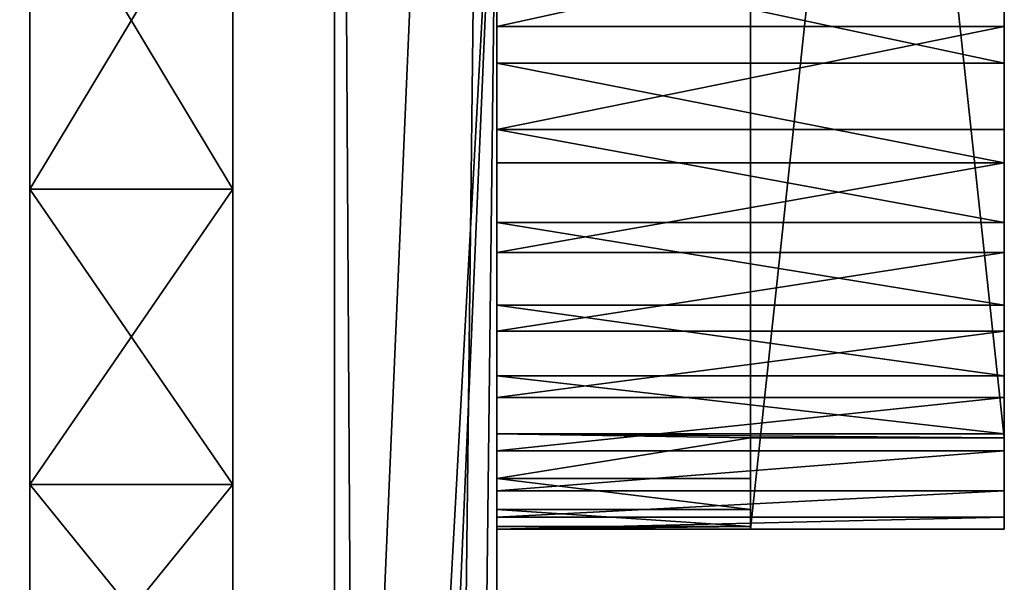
# Model space of a CAD drawing. Extents: x -340 to 340, y -36 to 33.
# Tile 198 of 252: x 310.65 to 315.5, y -13.06 to -10.29. Entities that reach past the tile are written whole.
import ezdxf

# ---------------------------------------------------------------- set-up
doc = ezdxf.new("R2010")
doc.units = 0
doc.header["$LTSCALE"] = 25.4
doc.layers.get('0').update_dxf_attribs({"color": 13, "linetype": 'CONTINUOUS'})

# ---------------------------------------------------------------- blocks, each defined once
blk = doc.blocks.new('OSLO-LED-60-7521-7517_STL')
at = {"color": 7}
for p, q in [((312.2, -0.292, 182.061), (312.2, -14.8948, 184.1891)), ((312.2, -0.292, 182.061), (312.2, -14.8948, 184.1891)), ((313, -0.292, 182.061), (313, -14.8948, 184.1891)), ((313, -0.292, 182.061), (313, -14.8948, 184.1891)), ((314.25, -12.3442, 150.3896), (314.25, -0.7104, 152.5226)), ((314.25, -12.3442, 150.3896), (314.25, -0.7104, 152.5226)), ((315.5, -12.3442, 150.3896), (315.5, -0.7104, 152.5226)), ((315.5, -12.3442, 150.3896), (315.5, -0.7104, 152.5226)), ((314.25, -1.1613, 154.9816), (314.25, -12.795, 152.8486)), ((314.25, -1.1613, 154.9816), (314.25, -12.795, 152.8486)), ((315.5, -1.1613, 154.9816), (315.5, -12.795, 152.8486)), ((315.5, -1.1613, 154.9816), (315.5, -12.795, 152.8486)), ((312.2, -8.9445, 122.6881), (312.2, -23.5473, 124.8162)), ((312.2, -8.9445, 122.6881), (312.2, -23.5473, 124.8162)), ((313, -23.5473, 124.8162), (313, -8.9445, 122.6881)), ((313, -23.5473, 124.8162), (313, -8.9445, 122.6881)), ((310.7, -11.1202, 136.3766), (310.7, -9.4585, 134.2773)), ((310.7, -9.4585, 171.0939), (310.7, -11.1202, 168.9947)), ((310.7, -11.1202, 136.3766), (310.7, -9.4585, 134.2773)), ((310.7, -9.4585, 171.0939), (310.7, -11.1202, 168.9947)), ((311.7, -9.4585, 134.2773), (311.7, -11.1202, 136.3766)), ((311.7, -11.1202, 168.9947), (311.7, -9.4585, 171.0939)), ((311.7, -11.1202, 168.9947), (311.7, -9.4585, 171.0939)), ((311.7, -9.4585, 134.2773), (311.7, -11.1202, 136.3766)), ((313, -10.3194, 147.8056), (313, -9.7709, 147.4486)), ((313, -10.3194, 147.8056), (313, -9.7709, 147.4486)), ((315.5, -10.3194, 147.8056), (315.5, -9.7709, 147.4486)), ((315.5, -10.3194, 147.8056), (315.5, -9.7709, 147.4486)), ((313, -9.966, 157.8053), (313, -10.5007, 157.4278)), ((313, -9.966, 157.8053), (313, -10.5007, 157.4278)), ((315.5, -9.966, 157.8053), (315.5, -10.5007, 157.4278)), ((315.5, -9.966, 157.8053), (315.5, -10.5007, 157.4278)), ((315.5, -10.3194, 147.8056), (313, -10.3194, 147.8056)), ((313, -10.8261, 148.2198), (313, -10.3194, 147.8056)), ((315.5, -10.3194, 147.8056), (313, -10.3194, 147.8056)), ((313, -10.8261, 148.2198), (313, -10.3194, 147.8056)), ((315.5, -10.8261, 148.2198), (315.5, -10.3194, 147.8056)), ((315.5, -10.8261, 148.2198), (315.5, -10.3194, 147.8056)), ((315.5, -10.5007, 157.4278), (313, -10.5007, 157.4278)), ((313, -10.5007, 157.4278), (313, -10.9914, 156.9948)), ((315.5, -10.5007, 157.4278), (313, -10.5007, 157.4278)), ((313, -10.5007, 157.4278), (313, -10.9914, 156.9948)), ((315.5, -10.5007, 157.4278), (315.5, -10.9914, 156.9948)), ((315.5, -10.5007, 157.4278), (315.5, -10.9914, 156.9948)), ((315.5, -10.8261, 148.2198), (313, -10.8261, 148.2198)), ((313, -11.2851, 148.6864), (313, -10.8261, 148.2198)), ((315.5, -10.8261, 148.2198), (313, -10.8261, 148.2198)), ((313, -11.2851, 148.6864), (313, -10.8261, 148.2198)), ((315.5, -11.2851, 148.6864), (315.5, -10.8261, 148.2198)), ((315.5, -11.2851, 148.6864), (315.5, -10.8261, 148.2198)), ((315.5, -10.9914, 156.9948), (313, -10.9914, 156.9948)), ((313, -10.9914, 156.9948), (313, -11.4325, 156.5113)), ((315.5, -10.9914, 156.9948), (313, -10.9914, 156.9948)), ((313, -10.9914, 156.9948), (313, -11.4325, 156.5113)), ((315.5, -10.9914, 156.9948), (315.5, -11.4325, 156.5113)), ((315.5, -10.9914, 156.9948), (315.5, -11.4325, 156.5113)), ((311.7, -11.1202, 136.3766), (310.7, -11.1202, 136.3766)), ((310.7, -12.5739, 138.6249), (310.7, -11.1202, 136.3766)), ((311.7, -11.1202, 136.3766), (310.7, -11.1202, 136.3766)), ((311.7, -11.1202, 168.9947), (310.7, -11.1202, 168.9947)), ((310.7, -11.1202, 168.9947), (310.7, -12.5739, 166.7463)), ((311.7, -11.1202, 168.9947), (310.7, -11.1202, 168.9947)), ((310.7, -12.5739, 138.6249), (310.7, -11.1202, 136.3766)), ((310.7, -11.1202, 168.9947), (310.7, -12.5739, 166.7463)), ((311.7, -11.1202, 136.3766), (311.7, -12.5739, 138.6249)), ((311.7, -12.5739, 166.7463), (311.7, -11.1202, 168.9947)), ((311.7, -12.5739, 166.7463), (311.7, -11.1202, 168.9947)), ((311.7, -11.1202, 136.3766), (311.7, -12.5739, 138.6249)), ((315.5, -11.2851, 148.6864), (313, -11.2851, 148.6864)), ((313, -11.6909, 149.1999), (313, -11.2851, 148.6864)), ((315.5, -11.2851, 148.6864), (313, -11.2851, 148.6864)), ((313, -11.6909, 149.1999), (313, -11.2851, 148.6864)), ((315.5, -11.6909, 149.1999), (315.5, -11.2851, 148.6864)), ((315.5, -11.6909, 149.1999), (315.5, -11.2851, 148.6864)), ((315.5, -11.4325, 156.5113), (313, -11.4325, 156.5113)), ((313, -11.4325, 156.5113), (313, -11.8187, 155.9829)), ((315.5, -11.4325, 156.5113), (313, -11.4325, 156.5113)), ((313, -11.4325, 156.5113), (313, -11.8187, 155.9829)), ((315.5, -11.4325, 156.5113), (315.5, -11.8187, 155.9829)), ((315.5, -11.4325, 156.5113), (315.5, -11.8187, 155.9829)), ((315.5, -11.6909, 149.1999), (313, -11.6909, 149.1999)), ((313, -12.0388, 149.7542), (313, -11.6909, 149.1999)), ((315.5, -11.6909, 149.1999), (313, -11.6909, 149.1999)), ((313, -12.0388, 149.7542), (313, -11.6909, 149.1999)), ((315.5, -12.0388, 149.7542), (315.5, -11.6909, 149.1999)), ((315.5, -12.0388, 149.7542), (315.5, -11.6909, 149.1999)), ((315.5, -11.8187, 155.9829), (313, -11.8187, 155.9829)), ((313, -11.8187, 155.9829), (313, -12.1455, 155.4158)), ((315.5, -11.8187, 155.9829), (313, -11.8187, 155.9829)), ((313, -11.8187, 155.9829), (313, -12.1455, 155.4158)), ((315.5, -11.8187, 155.9829), (315.5, -12.1455, 155.4158)), ((315.5, -11.8187, 155.9829), (315.5, -12.1455, 155.4158)), ((315.5, -12.0388, 149.7542), (313, -12.0388, 149.7542)), ((313, -12.3248, 150.3429), (313, -12.0388, 149.7542)), ((315.5, -12.0388, 149.7542), (313, -12.0388, 149.7542)), ((313, -12.3248, 150.3429), (313, -12.0388, 149.7542)), ((315.5, -12.3248, 150.3429), (315.5, -12.0388, 149.7542)), ((315.5, -12.3248, 150.3429), (315.5, -12.0388, 149.7542)), ((315.5, -12.1455, 155.4158), (313, -12.1455, 155.4158)), ((313, -12.1455, 155.4158), (313, -12.4091, 154.8168)), ((315.5, -12.1455, 155.4158), (313, -12.1455, 155.4158)), ((313, -12.1455, 155.4158), (313, -12.4091, 154.8168)), ((315.5, -12.1455, 155.4158), (315.5, -12.4091, 154.8168)), ((315.5, -12.1455, 155.4158), (315.5, -12.4091, 154.8168)), ((314.25, -12.3442, 150.3896), (313, -12.3248, 150.3429)), ((315.5, -12.3248, 150.3429), (313, -12.3248, 150.3429)), ((315.5, -12.3248, 150.3429), (313, -12.3248, 150.3429)), ((314.25, -12.3442, 150.3896), (313, -12.3248, 150.3429)), ((313, -12.5454, 150.9591), (313, -12.3248, 150.3429)), ((313, -12.5454, 150.9591), (313, -12.3248, 150.3429)), ((314.25, -12.3442, 150.3896), (313, -12.5454, 150.9591)), ((314.25, -12.3442, 150.3896), (313, -12.5454, 150.9591)), ((314.25, -12.5454, 150.9591), (314.25, -12.3442, 150.3896)), ((314.25, -12.3442, 150.3896), (315.5, -12.3442, 150.3896)), ((314.25, -12.3442, 150.3896), (315.5, -12.3442, 150.3896)), ((314.25, -12.5454, 150.9591), (314.25, -12.3442, 150.3896)), ((315.5, -12.3442, 150.3896), (315.5, -12.3248, 150.3429)), ((315.5, -12.3442, 150.3896), (315.5, -12.3248, 150.3429)), ((315.5, -12.4091, 154.8168), (313, -12.4091, 154.8168)), ((313, -12.4091, 154.8168), (313, -12.6063, 154.1927)), ((315.5, -12.4091, 154.8168), (313, -12.4091, 154.8168)), ((313, -12.4091, 154.8168), (313, -12.6063, 154.1927)), ((315.5, -12.4091, 154.8168), (315.5, -12.6063, 154.1927)), ((315.5, -12.4091, 154.8168), (315.5, -12.6063, 154.1927)), ((313, -12.6981, 151.5956), (313, -12.5454, 150.9591)), ((314.25, -12.5454, 150.9591), (313, -12.5454, 150.9591)), ((314.25, -12.5454, 150.9591), (313, -12.5454, 150.9591)), ((313, -12.6981, 151.5956), (313, -12.5454, 150.9591)), ((314.25, -12.6981, 151.5956), (314.25, -12.5454, 150.9591)), ((314.25, -12.6981, 151.5956), (314.25, -12.5454, 150.9591)), ((311.7, -12.5739, 138.6249), (310.7, -12.5739, 138.6249)), ((310.7, -13.8061, 141.0018), (310.7, -12.5739, 138.6249)), ((311.7, -12.5739, 138.6249), (310.7, -12.5739, 138.6249)), ((311.7, -12.5739, 166.7463), (310.7, -12.5739, 166.7463)), ((310.7, -12.5739, 166.7463), (310.7, -13.8061, 164.3694)), ((311.7, -12.5739, 166.7463), (310.7, -12.5739, 166.7463)), ((310.7, -13.8061, 141.0018), (310.7, -12.5739, 138.6249)), ((310.7, -12.5739, 166.7463), (310.7, -13.8061, 164.3694)), ((311.7, -12.5739, 138.6249), (311.7, -13.8061, 141.0018)), ((311.7, -13.8061, 164.3694), (311.7, -12.5739, 166.7463)), ((311.7, -13.8061, 164.3694), (311.7, -12.5739, 166.7463)), ((311.7, -12.5739, 138.6249), (311.7, -13.8061, 141.0018)), ((315.5, -12.6063, 154.1927), (313, -12.6063, 154.1927)), ((313, -12.6063, 154.1927), (313, -12.735, 153.551)), ((315.5, -12.6063, 154.1927), (313, -12.6063, 154.1927)), ((313, -12.6063, 154.1927), (313, -12.735, 153.551)), ((315.5, -12.6063, 154.1927), (315.5, -12.735, 153.551)), ((315.5, -12.6063, 154.1927), (315.5, -12.735, 153.551)), ((314.25, -12.6981, 151.5956), (313, -12.6981, 151.5956)), ((313, -12.7811, 152.2448), (313, -12.6981, 151.5956)), ((314.25, -12.6981, 151.5956), (313, -12.6981, 151.5956)), ((313, -12.7811, 152.2448), (313, -12.6981, 151.5956)), ((314.25, -12.7811, 152.2448), (314.25, -12.6981, 151.5956)), ((314.25, -12.7811, 152.2448), (314.25, -12.6981, 151.5956)), ((315.5, -12.735, 153.551), (313, -12.735, 153.551)), ((313, -12.735, 153.551), (313, -12.7935, 152.8991)), ((315.5, -12.735, 153.551), (313, -12.735, 153.551)), ((313, -12.735, 153.551), (313, -12.7935, 152.8991)), ((315.5, -12.735, 153.551), (315.5, -12.7935, 152.8991)), ((315.5, -12.735, 153.551), (315.5, -12.7935, 152.8991)), ((313, -12.7935, 152.8991), (314.25, -12.7811, 152.2448)), ((314.25, -12.7811, 152.2448), (313, -12.7811, 152.2448)), ((314.25, -12.7811, 152.2448), (313, -12.7811, 152.2448)), ((313, -12.7935, 152.8991), (314.25, -12.7811, 152.2448)), ((313, -12.7935, 152.8991), (313, -12.7811, 152.2448)), ((313, -12.7935, 152.8991), (313, -12.7811, 152.2448)), ((315.5, -12.7935, 152.8991), (313, -12.7935, 152.8991)), ((314.25, -12.795, 152.8486), (313, -12.7935, 152.8991)), ((314.25, -12.795, 152.8486), (313, -12.7935, 152.8991)), ((315.5, -12.7935, 152.8991), (313, -12.7935, 152.8991)), ((314.25, -12.795, 152.8486), (314.25, -12.7811, 152.2448)), ((314.25, -12.795, 152.8486), (314.25, -12.7811, 152.2448)), ((315.5, -12.795, 152.8486), (314.25, -12.795, 152.8486)), ((315.5, -12.795, 152.8486), (314.25, -12.795, 152.8486)), ((315.5, -12.7935, 152.8991), (315.5, -12.795, 152.8486)), ((315.5, -12.7935, 152.8991), (315.5, -12.795, 152.8486))]:
    blk.add_line(p, q, dxfattribs=at)
mesh = blk.add_polyface(dxfattribs=at)
corners = [(310.7, -16.0726, 156.6894), (310.7, -16.3283, 151.3469), (310.7, -16.3283, 154.0243), (310.7, -16.0726, 148.6819), (310.7, -15.5635, 159.3178), (310.7, -15.5635, 146.0534), (310.7, -14.8057, 161.8857), (310.7, -14.8057, 143.4855), (310.7, -13.8061, 164.3694), (310.7, -13.8061, 141.0018), (310.7, -12.5739, 166.7463), (310.7, -12.5739, 138.6249), (310.7, -11.1202, 168.9947), (310.7, -11.1202, 136.3766), (310.7, -9.4585, 171.0939), (310.7, -9.5027, 152.6856), (310.7, -9.3681, 153.5354), (310.7, -1.138, 180.6302), (310.7, -8.9775, 154.302), (310.7, -8.3691, 154.9104), (310.7, -7.6025, 155.301), (310.7, -6.7527, 155.4356), (310.7, -5.9029, 155.301), (310.7, -5.1363, 154.9104), (310.7, -4.5279, 154.302), (310.7, -4.1373, 153.5354), (310.7, -4.0027, 152.6856), (310.7, -9.4585, 134.2773), (310.7, -9.3681, 151.8358), (310.7, -1.138, 124.741), (310.7, -8.9775, 151.0692), (310.7, -8.3691, 150.4608), (310.7, -7.6025, 150.0702), (310.7, -6.7527, 149.9356), (310.7, -5.9029, 150.0702), (310.7, -5.1363, 150.4608), (310.7, -4.5279, 151.0692), (310.7, -4.1373, 151.8358), (310.7, -0.2003, 181.4981), (310.7, -0.2003, 123.8732), (310.7, 0.8999, 182.1476), (310.7, 0.8999, 123.2236), (310.7, 2.1126, 182.5496), (310.7, 2.1126, 122.8216), (310.7, 3.383, 182.6856), (310.7, 3.383, 122.6856), (310.7, 33.2473, 182.6856), (310.7, 33.2473, 122.6856)]
mesh.append_faces([[corners[k] for k in face] for face in [(0, 1, 2), (45, 46, 47)]], dxfattribs={"vtx0": -1, "color": 7})
mesh.append_faces([[corners[k] for k in face] for face in [(1, 0, 3), (3, 4, 5), (5, 6, 7), (7, 8, 9), (9, 10, 11), (11, 12, 13), (15, 14, 16), (16, 17, 18), (18, 17, 19), (19, 17, 20), (20, 17, 21), (21, 17, 22), (22, 17, 23), (23, 17, 24), (24, 17, 25), (25, 17, 26), (27, 28, 29), (29, 38, 39), (39, 40, 41), (41, 42, 43), (43, 44, 45)]], dxfattribs={"vtx0": -1, "vtx1": -1, "color": 7})
mesh.append_faces([[corners[k] for k in face] for face in [(13, 14, 15), (29, 26, 17)]], dxfattribs={"vtx0": -1, "vtx1": -1, "vtx2": -1, "color": 7})
mesh.append_faces([[corners[k] for k in face] for face in [(3, 0, 4), (5, 4, 6), (7, 6, 8), (9, 8, 10), (11, 10, 12), (13, 12, 14), (16, 14, 17), (15, 27, 13), (27, 15, 28), (29, 28, 30), (29, 30, 31), (29, 31, 32), (29, 32, 33), (29, 33, 34), (29, 34, 35), (29, 35, 36), (29, 36, 37), (29, 37, 26), (29, 17, 38), (39, 38, 40), (41, 40, 42), (43, 42, 44), (45, 44, 46)]], dxfattribs={"vtx0": -1, "vtx2": -1, "color": 7})
mesh = blk.add_polyface(dxfattribs=at)
corners = [(311.7, -16.0726, 148.6819), (311.7, -16.3283, 154.0243), (311.7, -16.3283, 151.3469), (311.7, -16.0726, 156.6894), (311.7, -15.5635, 146.0534), (311.7, -15.5635, 159.3178), (311.7, -14.8057, 143.4855), (311.7, -14.8057, 161.8857), (311.7, -13.8061, 141.0018), (311.7, -13.8061, 164.3694), (311.7, -12.5739, 138.6249), (311.7, -12.5739, 166.7463), (311.7, -11.1202, 136.3766), (311.7, -11.1202, 168.9947), (311.7, -9.4585, 134.2773), (311.7, -9.5027, 152.6856), (311.7, -9.3681, 151.8358), (311.7, -1.138, 124.741), (311.7, -8.9775, 151.0692), (311.7, -8.3691, 150.4608), (311.7, -7.6025, 150.0702), (311.7, -6.7527, 149.9356), (311.7, -5.9029, 150.0702), (311.7, -5.1363, 150.4608), (311.7, -4.5279, 151.0692), (311.7, -4.1373, 151.8358), (311.7, -4.0027, 152.6856), (311.7, -9.4585, 171.0939), (311.7, -9.3681, 153.5354), (311.7, -1.138, 180.6302), (311.7, -8.9775, 154.302), (311.7, -8.3691, 154.9104), (311.7, -7.6025, 155.301), (311.7, -6.7527, 155.4356), (311.7, -5.9029, 155.301), (311.7, -5.1363, 154.9104), (311.7, -4.5279, 154.302), (311.7, -4.1373, 153.5354), (311.7, -0.2003, 123.8732), (311.7, -0.2003, 181.4981), (311.7, 0.8999, 123.2236), (311.7, 0.8999, 182.1476), (311.7, 2.1126, 122.8216), (311.7, 2.1126, 182.5496), (311.7, 3.383, 122.6856), (311.7, 3.383, 182.6856), (311.7, 33.2473, 122.6856), (311.7, 33.2473, 182.6856)]
mesh.append_faces([[corners[k] for k in face] for face in [(0, 1, 2), (45, 46, 47)]], dxfattribs={"vtx0": -1, "color": 7})
mesh.append_faces([[corners[k] for k in face] for face in [(1, 0, 3), (3, 4, 5), (5, 6, 7), (7, 8, 9), (9, 10, 11), (11, 12, 13), (15, 14, 16), (16, 17, 18), (18, 17, 19), (19, 17, 20), (20, 17, 21), (21, 17, 22), (22, 17, 23), (23, 17, 24), (24, 17, 25), (25, 17, 26), (27, 28, 29), (29, 38, 39), (39, 40, 41), (41, 42, 43), (43, 44, 45)]], dxfattribs={"vtx0": -1, "vtx1": -1, "color": 7})
mesh.append_faces([[corners[k] for k in face] for face in [(13, 14, 15), (29, 26, 17)]], dxfattribs={"vtx0": -1, "vtx1": -1, "vtx2": -1, "color": 7})
mesh.append_faces([[corners[k] for k in face] for face in [(3, 0, 4), (5, 4, 6), (7, 6, 8), (9, 8, 10), (11, 10, 12), (13, 12, 14), (16, 14, 17), (15, 27, 13), (27, 15, 28), (29, 28, 30), (29, 30, 31), (29, 31, 32), (29, 32, 33), (29, 33, 34), (29, 34, 35), (29, 35, 36), (29, 36, 37), (29, 37, 26), (29, 17, 38), (39, 38, 40), (41, 40, 42), (43, 42, 44), (45, 44, 46)]], dxfattribs={"vtx0": -1, "vtx2": -1, "color": 7})
mesh = blk.add_polyface(dxfattribs=at)
corners = [(312.2, -0.292, 182.061), (312.2, -8.9792, 153.0101), (312.2, -14.8948, 184.1891), (312.2, -8.5187, 154.0798), (312.2, -7.585, 154.776), (312.2, -6.4283, 154.9121), (312.2, -5.3585, 154.4516), (312.2, -4.6623, 153.5179), (312.2, -4.5262, 152.3611), (312.2, -1.6357, 122.5872), (312.2, 5.4501, 124.3813), (312.2, 6.7416, 180.0718), (312.2, 11.8302, 127.9482), (312.2, 13.0207, 176.33), (312.2, 17.0697, 133.0449), (312.2, 18.1174, 171.0905), (312.2, 20.8115, 139.324), (312.2, 21.6843, 164.7104), (312.2, 22.8007, 146.3576), (312.2, 23.4785, 157.6246), (312.2, 23.3775, 150.3158), (312.2, -8.9445, 122.6881), (312.2, -23.5473, 124.8162), (312.2, -8.8431, 151.8534), (312.2, -8.147, 150.9196), (312.2, -7.0772, 150.4591), (312.2, -5.9205, 150.5952), (312.2, -4.9868, 151.2914)]
mesh.append_faces([[corners[k] for k in face] for face in [(18, 19, 20), (2, 21, 22)]], dxfattribs={"vtx0": -1, "color": 7})
mesh.append_faces([[corners[k] for k in face] for face in [(0, 1, 2), (1, 0, 3), (3, 0, 4), (4, 0, 5), (5, 0, 6), (6, 0, 7), (7, 0, 8), (9, 0, 10), (10, 11, 12), (12, 13, 14), (14, 15, 16), (16, 17, 18), (21, 23, 9)]], dxfattribs={"vtx0": -1, "vtx1": -1, "color": 7})
mesh.append_faces([[corners[k] for k in face] for face in [(8, 0, 9), (21, 2, 1)]], dxfattribs={"vtx0": -1, "vtx1": -1, "vtx2": -1, "color": 7})
mesh.append_faces([[corners[k] for k in face] for face in [(10, 0, 11), (12, 11, 13), (14, 13, 15), (16, 15, 17), (18, 17, 19), (21, 1, 23), (9, 23, 24), (9, 24, 25), (9, 25, 26), (9, 26, 27), (9, 27, 8)]], dxfattribs={"vtx0": -1, "vtx2": -1, "color": 7})
mesh = blk.add_polyface(dxfattribs=at)
corners = [(313, -8.9445, 122.6881), (313, -14.8948, 184.1891), (313, -23.5473, 124.8162), (313, -8.9792, 153.0101), (313, -8.8431, 151.8534), (313, -1.6357, 122.5872), (313, -8.147, 150.9196), (313, -7.0772, 150.4591), (313, -5.9205, 150.5952), (313, -4.9868, 151.2914), (313, -4.5262, 152.3611), (313, -0.292, 182.061), (313, -8.5187, 154.0798), (313, -7.585, 154.776), (313, -6.4283, 154.9121), (313, -5.3585, 154.4516), (313, -4.6623, 153.5179), (313, 5.4501, 124.3813), (313, 6.7416, 180.0718), (313, 11.8302, 127.9482), (313, 13.0207, 176.33), (313, 17.0697, 133.0449), (313, 18.1174, 171.0905), (313, 20.8115, 139.324), (313, 21.6843, 164.7104), (313, 22.8007, 146.3576), (313, 23.4785, 157.6246), (313, 23.3775, 150.3158)]
mesh.append_faces([[corners[k] for k in face] for face in [(0, 1, 2), (26, 25, 27)]], dxfattribs={"vtx0": -1, "color": 7})
mesh.append_faces([[corners[k] for k in face] for face in [(3, 0, 4), (4, 5, 6), (6, 5, 7), (7, 5, 8), (8, 5, 9), (9, 5, 10), (11, 17, 18), (18, 19, 20), (20, 21, 22), (22, 23, 24), (24, 25, 26)]], dxfattribs={"vtx0": -1, "vtx1": -1, "color": 7})
mesh.append_faces([[corners[k] for k in face] for face in [(1, 0, 3), (11, 10, 5)]], dxfattribs={"vtx0": -1, "vtx1": -1, "vtx2": -1, "color": 7})
mesh.append_faces([[corners[k] for k in face] for face in [(4, 0, 5), (3, 11, 1), (11, 3, 12), (11, 12, 13), (11, 13, 14), (11, 14, 15), (11, 15, 16), (11, 16, 10), (11, 5, 17), (18, 17, 19), (20, 19, 21), (22, 21, 23), (24, 23, 25)]], dxfattribs={"vtx0": -1, "vtx2": -1, "color": 7})
mesh = blk.add_polyface(dxfattribs=at)
corners = [(311.5184, -17.0889, 184.5088), (310.6, -16.6649, 184.447), (310.6, -17.2697, 184.5352), (310.6, -16.478, 184.4198), (311.2123, -16.3575, 184.4022), (311.7314, -16.0143, 184.3522), (312.2971, -16.5741, 184.4338), (312.0782, -15.5007, 184.2774), (312.2, -14.8948, 184.1891), (312.2, -0.292, 182.061), (313, -0.292, 182.061), (312.8173, -15.8036, 184.3215), (313, -14.8948, 184.1891)]
mesh.append_faces([[corners[k] for k in face] for face in [(0, 1, 2), (10, 11, 12)]], dxfattribs={"vtx0": -1, "color": 7})
mesh.append_faces([[corners[k] for k in face] for face in [(1, 0, 3), (3, 0, 4), (4, 0, 5), (5, 6, 7), (7, 6, 8), (8, 6, 9), (9, 6, 10)]], dxfattribs={"vtx0": -1, "vtx1": -1, "color": 7})
mesh.append_faces([[corners[k] for k in face] for face in [(5, 0, 6), (10, 6, 11)]], dxfattribs={"vtx0": -1, "vtx2": -1, "color": 7})
mesh = blk.add_polyface(dxfattribs=at)
corners = [(313, -8.1631, 158.5633), (313, -8.7495, 152.7989), (313, -8.7903, 158.3763), (313, -8.692, 153.1747), (313, -8.5644, 153.5329), (313, -8.3713, 153.8604), (313, -8.1197, 154.1455), (313, -7.5193, 158.6813), (313, -7.8187, 154.3779), (313, -7.4792, 154.549), (313, -6.8666, 158.729), (313, -7.1134, 154.6528), (313, -6.7346, 154.6855), (313, -6.2125, 158.7059), (313, -6.3564, 154.646), (313, -5.9926, 154.5355), (313, -5.5647, 158.6122), (313, -5.6562, 154.3582), (313, -5.3595, 154.1205), (313, -4.9309, 158.449), (313, -5.1131, 153.8309), (313, -4.926, 153.4999), (313, -4.3185, 158.2183), (313, -4.8049, 153.1395), (313, -4.7542, 152.7626), (313, -4.7152, 146.9949), (313, -4.1118, 147.2485), (313, -3.7346, 157.9227), (313, -3.5395, 147.5659), (313, -3.186, 157.5656), (313, -3.0048, 147.9434), (313, -2.6793, 157.1514), (313, -2.514, 148.3764), (313, -2.2203, 156.6848), (313, -2.0729, 148.8599), (313, -1.8145, 156.1713), (313, -1.6867, 149.3883), (313, -1.4666, 155.617), (313, -1.3599, 149.9554), (313, -1.1806, 155.0283), (313, -1.0964, 150.5545), (313, -0.96, 154.4121), (313, -0.8991, 151.1785), (313, -0.8073, 153.7757), (313, -0.7705, 151.8202), (313, -0.7243, 153.1265), (313, -0.712, 152.4721), (313, -12.735, 153.551), (313, -12.7811, 152.2448), (313, -12.7935, 152.8991), (313, -12.6981, 151.5956), (313, -12.6063, 154.1927), (313, -12.5454, 150.9591), (313, -12.4091, 154.8168), (313, -12.3248, 150.3429), (313, -12.1455, 155.4158), (313, -12.0388, 149.7542), (313, -11.8187, 155.9829), (313, -11.6909, 149.1999), (313, -11.4325, 156.5113), (313, -11.2851, 148.6864), (313, -10.9914, 156.9948), (313, -10.8261, 148.2198), (313, -10.5007, 157.4278), (313, -10.3194, 147.8056), (313, -9.966, 157.8053), (313, -9.7709, 147.4486), (313, -9.3936, 158.1227), (313, -9.187, 147.1529), (313, -8.5745, 146.9222), (313, -8.7349, 152.4189), (313, -8.6486, 152.0486), (313, -8.4938, 151.7014), (313, -7.9407, 146.759), (313, -8.276, 151.3896), (313, -8.0032, 151.1248), (313, -7.6853, 150.9163), (313, -7.293, 146.6653), (313, -7.3336, 150.7718), (313, -6.9609, 150.6965), (313, -6.6389, 146.6422), (313, -6.5807, 150.693), (313, -5.9861, 146.6899), (313, -6.2067, 150.7616), (313, -5.8524, 150.8997), (313, -5.3424, 146.8079), (313, -5.5307, 151.1024), (313, -5.2532, 151.3622), (313, -5.0298, 151.6699), (313, -4.8687, 152.0144), (313, -4.7757, 152.383)]
mesh.append_faces([[corners[k] for k in face] for face in [(44, 45, 46), (47, 48, 49)]], dxfattribs={"vtx0": -1, "color": 7})
mesh.append_faces([[corners[k] for k in face] for face in [(0, 1, 2), (1, 0, 3), (3, 0, 4), (4, 0, 5), (5, 0, 6), (6, 7, 8), (8, 7, 9), (9, 10, 11), (11, 10, 12), (12, 13, 14), (14, 13, 15), (15, 16, 17), (17, 16, 18), (18, 19, 20), (20, 19, 21), (21, 22, 23), (23, 22, 24), (25, 22, 26), (26, 27, 28), (28, 29, 30), (30, 31, 32), (32, 33, 34), (34, 35, 36), (36, 37, 38), (38, 39, 40), (40, 41, 42), (42, 43, 44), (48, 47, 50), (50, 51, 52), (52, 53, 54), (54, 55, 56), (56, 57, 58), (58, 59, 60), (60, 61, 62), (62, 63, 64), (64, 65, 66), (66, 67, 68), (68, 1, 69), (69, 72, 73), (73, 76, 77), (77, 79, 80), (80, 81, 82), (82, 84, 85), (85, 87, 25)]], dxfattribs={"vtx0": -1, "vtx1": -1, "color": 7})
mesh.append_faces([[corners[k] for k in face] for face in [(24, 22, 25), (68, 2, 1)]], dxfattribs={"vtx0": -1, "vtx1": -1, "vtx2": -1, "color": 7})
mesh.append_faces([[corners[k] for k in face] for face in [(6, 0, 7), (9, 7, 10), (12, 10, 13), (15, 13, 16), (18, 16, 19), (21, 19, 22), (26, 22, 27), (28, 27, 29), (30, 29, 31), (32, 31, 33), (34, 33, 35), (36, 35, 37), (38, 37, 39), (40, 39, 41), (42, 41, 43), (44, 43, 45), (50, 47, 51), (52, 51, 53), (54, 53, 55), (56, 55, 57), (58, 57, 59), (60, 59, 61), (62, 61, 63), (64, 63, 65), (66, 65, 67), (68, 67, 2), (69, 1, 70), (69, 70, 71), (69, 71, 72), (73, 72, 74), (73, 74, 75), (73, 75, 76), (77, 76, 78), (77, 78, 79), (80, 79, 81), (82, 81, 83), (82, 83, 84), (85, 84, 86), (85, 86, 87), (25, 87, 88), (25, 88, 89), (25, 89, 90), (25, 90, 24)]], dxfattribs={"vtx0": -1, "vtx2": -1, "color": 7})
mesh = blk.add_polyface(dxfattribs=at)
corners = [(314.25, -12.7811, 152.2448), (314.25, -1.1613, 154.9816), (314.25, -12.795, 152.8486), (314.25, -12.6981, 151.5956), (314.25, -12.5454, 150.9591), (314.25, -12.3442, 150.3896), (314.25, -0.7104, 152.5226), (314.25, -0.96, 154.4121), (314.25, -0.8073, 153.7757), (314.25, -0.7243, 153.1265)]
mesh.append_faces([[corners[k] for k in face] for face in [(0, 1, 2), (8, 6, 9)]], dxfattribs={"vtx0": -1, "color": 7})
mesh.append_faces([[corners[k] for k in face] for face in [(1, 6, 7), (7, 6, 8)]], dxfattribs={"vtx0": -1, "vtx1": -1, "color": 7})
mesh.append_faces([[corners[k] for k in face] for face in [(1, 0, 3), (1, 3, 4), (1, 4, 5), (1, 5, 6)]], dxfattribs={"vtx0": -1, "vtx2": -1, "color": 7})
mesh = blk.add_polyface(dxfattribs=at)
corners = [(315.5, -12.3442, 150.3896), (314.25, -0.7104, 152.5226), (314.25, -12.3442, 150.3896), (315.5, -0.7104, 152.5226)]
mesh.append_faces([[corners[k] for k in face] for face in [(0, 1, 2), (1, 0, 3)]], dxfattribs={"vtx0": -1, "color": 7})
mesh = blk.add_polyface(dxfattribs=at)
corners = [(315.5, -12.3248, 150.3429), (315.5, -0.7104, 152.5226), (315.5, -12.3442, 150.3896), (315.5, -12.0388, 149.7542), (315.5, -11.6909, 149.1999), (315.5, -11.2851, 148.6864), (315.5, -10.8261, 148.2198), (315.5, -10.3194, 147.8056), (315.5, -9.7709, 147.4486), (315.5, -9.187, 147.1529), (315.5, -8.5745, 146.9222), (315.5, -7.9407, 146.759), (315.5, -7.293, 146.6653), (315.5, -6.6389, 146.6422), (315.5, -5.9861, 146.6899), (315.5, -5.3424, 146.8079), (315.5, -4.7152, 146.9949), (315.5, -4.1118, 147.2485), (315.5, -3.5395, 147.5659), (315.5, -3.0048, 147.9434), (315.5, -2.514, 148.3764), (315.5, -2.0729, 148.8599), (315.5, -1.6867, 149.3883), (315.5, -1.3599, 149.9554), (315.5, -1.0964, 150.5545), (315.5, -0.8991, 151.1785), (315.5, -0.7705, 151.8202), (315.5, -0.712, 152.4721)]
mesh.append_faces([[corners[k] for k in face] for face in [(0, 1, 2), (1, 26, 27)]], dxfattribs={"vtx0": -1, "color": 7})
mesh.append_faces([[corners[k] for k in face] for face in [(1, 0, 3), (1, 3, 4), (1, 4, 5), (1, 5, 6), (1, 6, 7), (1, 7, 8), (1, 8, 9), (1, 9, 10), (1, 10, 11), (1, 11, 12), (1, 12, 13), (1, 13, 14), (1, 14, 15), (1, 15, 16), (1, 16, 17), (1, 17, 18), (1, 18, 19), (1, 19, 20), (1, 20, 21), (1, 21, 22), (1, 22, 23), (1, 23, 24), (1, 24, 25), (1, 25, 26)]], dxfattribs={"vtx0": -1, "vtx2": -1, "color": 7})
mesh = blk.add_polyface(dxfattribs=at)
corners = [(315.5, -1.1613, 154.9816), (314.25, -12.795, 152.8486), (314.25, -1.1613, 154.9816), (315.5, -12.795, 152.8486)]
mesh.append_faces([[corners[k] for k in face] for face in [(0, 1, 2), (1, 0, 3)]], dxfattribs={"vtx0": -1, "color": 7})
mesh = blk.add_polyface(dxfattribs=at)
corners = [(315.5, -1.1613, 154.9816), (315.5, -12.7935, 152.8991), (315.5, -12.795, 152.8486), (315.5, -12.735, 153.551), (315.5, -12.6063, 154.1927), (315.5, -12.4091, 154.8168), (315.5, -12.1455, 155.4158), (315.5, -11.8187, 155.9829), (315.5, -11.4325, 156.5113), (315.5, -10.9914, 156.9948), (315.5, -10.5007, 157.4278), (315.5, -9.966, 157.8053), (315.5, -9.3936, 158.1227), (315.5, -8.7903, 158.3763), (315.5, -8.1631, 158.5633), (315.5, -7.5193, 158.6813), (315.5, -6.8666, 158.729), (315.5, -6.2125, 158.7059), (315.5, -5.5647, 158.6122), (315.5, -4.9309, 158.449), (315.5, -4.3185, 158.2183), (315.5, -3.7346, 157.9227), (315.5, -3.186, 157.5656), (315.5, -2.6793, 157.1514), (315.5, -2.2203, 156.6848), (315.5, -1.8145, 156.1713), (315.5, -1.4666, 155.617), (315.5, -1.1806, 155.0283)]
mesh.append_faces([[corners[k] for k in face] for face in [(0, 1, 2), (26, 0, 27)]], dxfattribs={"vtx0": -1, "color": 7})
mesh.append_faces([[corners[k] for k in face] for face in [(1, 0, 3), (3, 0, 4), (4, 0, 5), (5, 0, 6), (6, 0, 7), (7, 0, 8), (8, 0, 9), (9, 0, 10), (10, 0, 11), (11, 0, 12), (12, 0, 13), (13, 0, 14), (14, 0, 15), (15, 0, 16), (16, 0, 17), (17, 0, 18), (18, 0, 19), (19, 0, 20), (20, 0, 21), (21, 0, 22), (22, 0, 23), (23, 0, 24), (24, 0, 25), (25, 0, 26)]], dxfattribs={"vtx0": -1, "vtx1": -1, "color": 7})
mesh = blk.add_polyface(dxfattribs=at)
corners = [(313, -8.9445, 122.6881), (312.2, -23.5473, 124.8162), (312.2, -8.9445, 122.6881), (312.2971, -25.2266, 125.0609), (312.8173, -24.4561, 124.9487), (313, -23.5473, 124.8162), (311.2123, -25.01, 125.0294), (310.6, -25.3174, 125.0742), (310.6, -25.1305, 125.0469), (310.6, -25.9222, 125.1623), (311.5184, -25.7414, 125.136), (311.7314, -24.6668, 124.9794), (312.0782, -24.1532, 124.9045)]
mesh.append_faces([[corners[k] for k in face] for face in [(0, 1, 2), (4, 0, 5), (6, 7, 8)]], dxfattribs={"vtx0": -1, "color": 7})
mesh.append_faces([[corners[k] for k in face] for face in [(3, 0, 4), (7, 6, 9), (9, 6, 10), (10, 11, 3)]], dxfattribs={"vtx0": -1, "vtx1": -1, "color": 7})
mesh.append_faces([[corners[k] for k in face] for face in [(1, 0, 3)]], dxfattribs={"vtx0": -1, "vtx1": -1, "vtx2": -1, "color": 7})
mesh.append_faces([[corners[k] for k in face] for face in [(10, 6, 11), (3, 11, 12), (3, 12, 1)]], dxfattribs={"vtx0": -1, "vtx2": -1, "color": 7})
mesh = blk.add_polyface(dxfattribs=at)
corners = [(311.7, -11.1202, 136.3766), (310.7, -9.4585, 134.2773), (311.7, -9.4585, 134.2773), (310.7, -11.1202, 136.3766)]
mesh.append_faces([[corners[k] for k in face] for face in [(0, 1, 2), (1, 0, 3)]], dxfattribs={"vtx0": -1, "color": 7})
mesh = blk.add_polyface(dxfattribs=at)
corners = [(311.7, -9.4585, 171.0939), (310.7, -11.1202, 168.9947), (311.7, -11.1202, 168.9947), (310.7, -9.4585, 171.0939)]
mesh.append_faces([[corners[k] for k in face] for face in [(0, 1, 2), (1, 0, 3)]], dxfattribs={"vtx0": -1, "color": 7})
mesh = blk.add_polyface(dxfattribs=at)
corners = [(315.5, -9.7709, 147.4486), (313, -10.3194, 147.8056), (313, -9.7709, 147.4486), (315.5, -10.3194, 147.8056)]
mesh.append_faces([[corners[k] for k in face] for face in [(0, 1, 2), (1, 0, 3)]], dxfattribs={"vtx0": -1, "color": 7})
mesh = blk.add_polyface(dxfattribs=at)
corners = [(315.5, -10.5007, 157.4278), (313, -9.966, 157.8053), (313, -10.5007, 157.4278), (315.5, -9.966, 157.8053)]
mesh.append_faces([[corners[k] for k in face] for face in [(0, 1, 2), (1, 0, 3)]], dxfattribs={"vtx0": -1, "color": 7})
mesh = blk.add_polyface(dxfattribs=at)
corners = [(315.5, -10.3194, 147.8056), (313, -10.8261, 148.2198), (313, -10.3194, 147.8056), (315.5, -10.8261, 148.2198)]
mesh.append_faces([[corners[k] for k in face] for face in [(0, 1, 2), (1, 0, 3)]], dxfattribs={"vtx0": -1, "color": 7})
mesh = blk.add_polyface(dxfattribs=at)
corners = [(315.5, -10.9914, 156.9948), (313, -10.5007, 157.4278), (313, -10.9914, 156.9948), (315.5, -10.5007, 157.4278)]
mesh.append_faces([[corners[k] for k in face] for face in [(0, 1, 2), (1, 0, 3)]], dxfattribs={"vtx0": -1, "color": 7})
mesh = blk.add_polyface(dxfattribs=at)
corners = [(315.5, -11.2851, 148.6864), (313, -10.8261, 148.2198), (315.5, -10.8261, 148.2198), (313, -11.2851, 148.6864)]
mesh.append_faces([[corners[k] for k in face] for face in [(0, 1, 2), (1, 0, 3)]], dxfattribs={"vtx0": -1, "color": 7})
mesh = blk.add_polyface(dxfattribs=at)
corners = [(315.5, -10.9914, 156.9948), (313, -11.4325, 156.5113), (315.5, -11.4325, 156.5113), (313, -10.9914, 156.9948)]
mesh.append_faces([[corners[k] for k in face] for face in [(0, 1, 2), (1, 0, 3)]], dxfattribs={"vtx0": -1, "color": 7})
mesh = blk.add_polyface(dxfattribs=at)
corners = [(311.7, -12.5739, 138.6249), (310.7, -11.1202, 136.3766), (311.7, -11.1202, 136.3766), (310.7, -12.5739, 138.6249)]
mesh.append_faces([[corners[k] for k in face] for face in [(0, 1, 2), (1, 0, 3)]], dxfattribs={"vtx0": -1, "color": 7})
mesh = blk.add_polyface(dxfattribs=at)
corners = [(311.7, -11.1202, 168.9947), (310.7, -12.5739, 166.7463), (311.7, -12.5739, 166.7463), (310.7, -11.1202, 168.9947)]
mesh.append_faces([[corners[k] for k in face] for face in [(0, 1, 2), (1, 0, 3)]], dxfattribs={"vtx0": -1, "color": 7})
mesh = blk.add_polyface(dxfattribs=at)
corners = [(315.5, -11.6909, 149.1999), (313, -11.2851, 148.6864), (315.5, -11.2851, 148.6864), (313, -11.6909, 149.1999)]
mesh.append_faces([[corners[k] for k in face] for face in [(0, 1, 2), (1, 0, 3)]], dxfattribs={"vtx0": -1, "color": 7})
mesh = blk.add_polyface(dxfattribs=at)
corners = [(315.5, -11.4325, 156.5113), (313, -11.8187, 155.9829), (315.5, -11.8187, 155.9829), (313, -11.4325, 156.5113)]
mesh.append_faces([[corners[k] for k in face] for face in [(0, 1, 2), (1, 0, 3)]], dxfattribs={"vtx0": -1, "color": 7})
mesh = blk.add_polyface(dxfattribs=at)
corners = [(315.5, -12.0388, 149.7542), (313, -11.6909, 149.1999), (315.5, -11.6909, 149.1999), (313, -12.0388, 149.7542)]
mesh.append_faces([[corners[k] for k in face] for face in [(0, 1, 2), (1, 0, 3)]], dxfattribs={"vtx0": -1, "color": 7})
mesh = blk.add_polyface(dxfattribs=at)
corners = [(315.5, -11.8187, 155.9829), (313, -12.1455, 155.4158), (315.5, -12.1455, 155.4158), (313, -11.8187, 155.9829)]
mesh.append_faces([[corners[k] for k in face] for face in [(0, 1, 2), (1, 0, 3)]], dxfattribs={"vtx0": -1, "color": 7})
mesh = blk.add_polyface(dxfattribs=at)
corners = [(315.5, -12.3248, 150.3429), (313, -12.0388, 149.7542), (315.5, -12.0388, 149.7542), (313, -12.3248, 150.3429)]
mesh.append_faces([[corners[k] for k in face] for face in [(0, 1, 2), (1, 0, 3)]], dxfattribs={"vtx0": -1, "color": 7})
mesh = blk.add_polyface(dxfattribs=at)
corners = [(315.5, -12.1455, 155.4158), (313, -12.4091, 154.8168), (315.5, -12.4091, 154.8168), (313, -12.1455, 155.4158)]
mesh.append_faces([[corners[k] for k in face] for face in [(0, 1, 2), (1, 0, 3)]], dxfattribs={"vtx0": -1, "color": 7})
mesh = blk.add_polyface(dxfattribs=at)
corners = [(315.5, -12.3442, 150.3896), (313, -12.3248, 150.3429), (315.5, -12.3248, 150.3429), (314.25, -12.3442, 150.3896)]
mesh.append_faces([[corners[k] for k in face] for face in [(0, 1, 2), (1, 0, 3)]], dxfattribs={"vtx0": -1, "color": 7})
mesh = blk.add_polyface(dxfattribs=at)
corners = [(313, -12.5454, 150.9591), (313, -12.3248, 150.3429), (314.25, -12.3442, 150.3896)]
mesh.append_faces([[corners[k] for k in face] for face in [(0, 1, 2)]], dxfattribs={"color": 7})
mesh = blk.add_polyface(dxfattribs=at)
corners = [(313, -12.5454, 150.9591), (314.25, -12.3442, 150.3896), (314.25, -12.5454, 150.9591)]
mesh.append_faces([[corners[k] for k in face] for face in [(0, 1, 2)]], dxfattribs={"color": 7})
mesh = blk.add_polyface(dxfattribs=at)
corners = [(315.5, -12.4091, 154.8168), (313, -12.6063, 154.1927), (315.5, -12.6063, 154.1927), (313, -12.4091, 154.8168)]
mesh.append_faces([[corners[k] for k in face] for face in [(0, 1, 2), (1, 0, 3)]], dxfattribs={"vtx0": -1, "color": 7})
mesh = blk.add_polyface(dxfattribs=at)
corners = [(314.25, -12.6981, 151.5956), (313, -12.5454, 150.9591), (314.25, -12.5454, 150.9591), (313, -12.6981, 151.5956)]
mesh.append_faces([[corners[k] for k in face] for face in [(0, 1, 2), (1, 0, 3)]], dxfattribs={"vtx0": -1, "color": 7})
mesh = blk.add_polyface(dxfattribs=at)
corners = [(311.7, -13.8061, 141.0018), (310.7, -12.5739, 138.6249), (311.7, -12.5739, 138.6249), (310.7, -13.8061, 141.0018)]
mesh.append_faces([[corners[k] for k in face] for face in [(0, 1, 2), (1, 0, 3)]], dxfattribs={"vtx0": -1, "color": 7})
mesh = blk.add_polyface(dxfattribs=at)
corners = [(311.7, -12.5739, 166.7463), (310.7, -13.8061, 164.3694), (311.7, -13.8061, 164.3694), (310.7, -12.5739, 166.7463)]
mesh.append_faces([[corners[k] for k in face] for face in [(0, 1, 2), (1, 0, 3)]], dxfattribs={"vtx0": -1, "color": 7})
mesh = blk.add_polyface(dxfattribs=at)
corners = [(315.5, -12.6063, 154.1927), (313, -12.735, 153.551), (315.5, -12.735, 153.551), (313, -12.6063, 154.1927)]
mesh.append_faces([[corners[k] for k in face] for face in [(0, 1, 2), (1, 0, 3)]], dxfattribs={"vtx0": -1, "color": 7})
mesh = blk.add_polyface(dxfattribs=at)
corners = [(314.25, -12.7811, 152.2448), (313, -12.6981, 151.5956), (314.25, -12.6981, 151.5956), (313, -12.7811, 152.2448)]
mesh.append_faces([[corners[k] for k in face] for face in [(0, 1, 2), (1, 0, 3)]], dxfattribs={"vtx0": -1, "color": 7})
mesh = blk.add_polyface(dxfattribs=at)
corners = [(315.5, -12.735, 153.551), (313, -12.7935, 152.8991), (315.5, -12.7935, 152.8991), (313, -12.735, 153.551)]
mesh.append_faces([[corners[k] for k in face] for face in [(0, 1, 2), (1, 0, 3)]], dxfattribs={"vtx0": -1, "color": 7})
mesh = blk.add_polyface(dxfattribs=at)
corners = [(313, -12.7935, 152.8991), (314.25, -12.7811, 152.2448), (314.25, -12.795, 152.8486)]
mesh.append_faces([[corners[k] for k in face] for face in [(0, 1, 2)]], dxfattribs={"color": 7})
mesh = blk.add_polyface(dxfattribs=at)
corners = [(313, -12.7935, 152.8991), (313, -12.7811, 152.2448), (314.25, -12.7811, 152.2448)]
mesh.append_faces([[corners[k] for k in face] for face in [(0, 1, 2)]], dxfattribs={"color": 7})
mesh = blk.add_polyface(dxfattribs=at)
corners = [(315.5, -12.7935, 152.8991), (314.25, -12.795, 152.8486), (315.5, -12.795, 152.8486), (313, -12.7935, 152.8991)]
mesh.append_faces([[corners[k] for k in face] for face in [(0, 1, 2), (1, 0, 3)]], dxfattribs={"vtx0": -1, "color": 7})

msp = doc.modelspace()

# ---------------------------------------------------------------- block references
at = {"color": 0}
msp.add_blockref('OSLO-LED-60-7521-7517_STL', (0, 0), dxfattribs=at)

doc.saveas('drawing.dxf')
